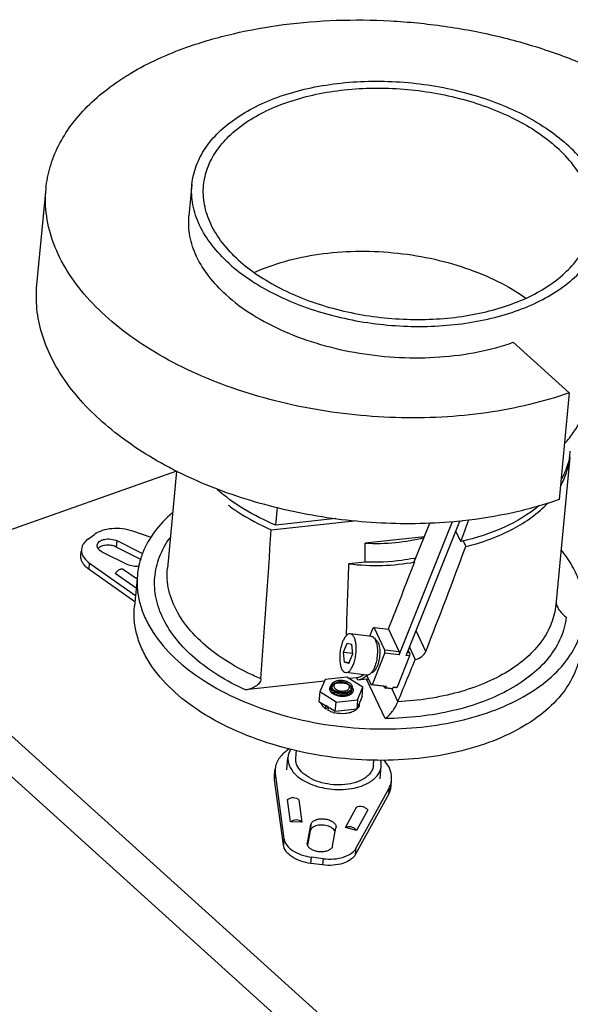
# Model space of a CAD drawing. Header units: millimetres. Extents: x -24622 to 57, y -1603 to 1112.
# Tile 202 of 219: x -197 to -126, y 584 to 710. Entities that reach past the tile are written whole.
import ezdxf

# ---------------------------------------------------------------- set-up
doc = ezdxf.new("R2010")
doc.units = ezdxf.units.MM
doc.layers.add('02___PRT_ALL_AXES', color=7, linetype='Continuous')

msp = doc.modelspace()

# ---------------------------------------------------------------- linework, layer by layer
at = {"color": 7, "linetype": 'Continuous'}
for p, q in [((-194.737, 676.41), (-193.569, 688.769)), ((-126.503, 662.582), (-133.668, 669.063)), ((-126.503, 662.582), (-127.797, 648.894)), ((-126.443, 654.294), (-128.231, 635.383)), ((-126.443, 654.293), (-126.426, 654.492)), ((-176.853, 652.531), (-216.964, 638.313)), ((-176.833, 652.523), (-178.009, 640.09)), ((-164.118, 645.6), (-163.903, 647.873)), ((-164.693, 645.009), (-154.079, 646.169)), ((-156.429, 646.44), (-164.118, 645.6)), ((-148.318, 628.993), (-141.486, 646.09)), ((-147.412, 628.886), (-140.525, 646.12)), ((-146.361, 640.907), (-144.378, 645.871)), ((-188.248, 643.747), (-187.363, 644.403)), ((-180.076, 644.018), (-182.442, 644.83)), ((-145.075, 644.126), (-152.661, 643.297)), ((-140.39, 643.498), (-141.031, 644.853)), ((-184.513, 642.783), (-184.437, 643.588)), ((-181.227, 641.988), (-184.437, 643.588)), ((-140.112, 643.578), (-139.771, 642.858)), ((-189.097, 641.719), (-189.045, 642.268)), ((-189.097, 641.461), (-189.097, 641.721)), ((-189.02, 642.526), (-189.021, 642.266)), ((-183.152, 640.562), (-186.361, 642.162)), ((-184.513, 642.783), (-181.373, 641.218)), ((-188.052, 639.926), (-187.976, 640.73)), ((-187.976, 640.73), (-182.107, 636.586)), ((-152.678, 640.874), (-154.743, 640.648)), ((-182.183, 635.781), (-188.052, 639.926)), ((-182.02, 637.503), (-184.691, 639.389)), ((-183.617, 639.934), (-181.905, 638.725)), ((-181.856, 639.236), (-182.237, 635.212)), ((-217.57, 636.293), (-143.049, 568.899)), ((-218.027, 631.465), (-143.506, 564.071)), ((-151.852, 631.34), (-154.569, 631.661)), ((-152.071, 631.366), (-151.649, 632.421)), ((-151.5, 632.476), (-151.649, 632.421)), ((-151.5, 632.476), (-149.689, 632.262)), ((-150.118, 629.555), (-151.5, 632.476)), ((-149.689, 632.262), (-148.307, 629.34)), ((-144.89, 629.418), (-146.142, 632.064)), ((-155.44, 629.328), (-154.976, 630.489)), ((-154.976, 630.489), (-154.399, 630.34)), ((-154.399, 630.34), (-154.285, 629.029)), ((-155.44, 629.328), (-154.3, 629.193)), ((-155.327, 628.017), (-155.44, 629.328)), ((-154.749, 627.868), (-154.285, 629.029)), ((-151.737, 625.185), (-150.129, 629.207)), ((-150.129, 629.207), (-150.118, 629.555)), ((-148.318, 628.993), (-150.129, 629.207)), ((-148.307, 629.34), (-150.118, 629.555)), ((-148.307, 629.34), (-148.318, 628.993)), ((-146.948, 629.18), (-147.279, 629.219)), ((-146.948, 629.18), (-147.136, 629.577)), ((-146.988, 629.947), (-146.249, 628.385)), ((-146.948, 629.18), (-146.959, 628.832)), ((-154.749, 627.868), (-155.327, 628.017)), ((-154.718, 627.945), (-155.327, 628.017)), ((-146.959, 628.832), (-148.567, 624.81)), ((-146.959, 628.832), (-147.412, 628.886)), ((-152.44, 626.374), (-155.157, 626.696)), ((-157.884, 625.574), (-168.01, 624.468)), ((-157.778, 625.822), (-158.469, 624.21)), ((-155.012, 626.124), (-157.778, 625.822)), ((-156.487, 625.327), (-156.583, 625.28)), ((-156.305, 625.406), (-156.384, 625.368)), ((-152.938, 624.814), (-155.012, 626.124)), ((-153.745, 626.026), (-154.694, 625.923)), ((-153.607, 625.734), (-153.745, 626.026)), ((-152.486, 625.857), (-153.607, 625.734)), ((-150.095, 620.8), (-152.486, 625.857)), ((-152.468, 626.361), (-151.886, 625.13)), ((-151.886, 625.13), (-151.737, 625.185)), ((-151.737, 625.185), (-149.925, 624.971)), ((-158.469, 624.21), (-158.584, 623.003)), ((-156.396, 622.9), (-158.469, 624.21)), ((-156.968, 624.417), (-156.929, 624.831)), ((-154.479, 624.192), (-154.44, 624.595)), ((-153.63, 623.202), (-152.938, 624.814)), ((-153.052, 623.607), (-152.938, 624.814)), ((-150.075, 624.916), (-151.886, 625.13)), ((-150.155, 624.715), (-150.26, 624.938)), ((-150.155, 624.715), (-150.006, 624.77)), ((-149.249, 624.608), (-150.155, 624.715)), ((-149.925, 624.971), (-150.075, 624.916)), ((-150.006, 624.77), (-149.925, 624.971)), ((-150.006, 624.77), (-149.1, 624.663)), ((-149.262, 624.602), (-148.475, 622.946)), ((-149.1, 624.663), (-149.249, 624.608)), ((-149.1, 624.663), (-149.019, 624.864)), ((-148.716, 624.755), (-149.028, 624.792)), ((-149.019, 624.864), (-148.567, 624.81)), ((-148.567, 624.81), (-148.716, 624.755)), ((-158.584, 623.003), (-157.726, 622.461)), ((-156.51, 621.693), (-156.396, 622.9)), ((-156.396, 622.9), (-153.63, 623.202)), ((-153.052, 623.607), (-153.744, 621.995)), ((-153.63, 623.202), (-153.744, 621.995)), ((-153.367, 622.667), (-153.342, 622.932)), ((-157.756, 622.064), (-157.722, 622.464)), ((-157.756, 622.064), (-157.4, 622.26)), ((-157.364, 622.237), (-157.721, 622.463)), ((-157.396, 621.837), (-157.363, 622.237)), ((-156.51, 621.693), (-157.204, 622.137)), ((-153.744, 621.995), (-156.51, 621.693)), ((-161.557, 615.728), (-161.465, 616.702)), ((-162.704, 614.213), (-162.552, 615.822)), ((-151.601, 614.787), (-151.534, 615.498)), ((-164.274, 613.549), (-164.198, 614.354)), ((-164.197, 614.357), (-164.185, 613.754)), ((-150.758, 613.083), (-150.606, 614.693)), ((-164.262, 612.949), (-164.273, 613.552)), ((-164.262, 612.949), (-164.185, 613.754)), ((-163.141, 604.587), (-164.262, 612.949)), ((-164.185, 613.754), (-163.065, 605.391)), ((-149.34, 612.137), (-149.264, 612.942)), ((-149.264, 612.942), (-149.277, 613.542)), ((-153.803, 604.203), (-149.596, 611.882)), ((-149.596, 611.882), (-149.672, 611.078)), ((-162.241, 607.541), (-162.625, 610.41)), ((-161.143, 610.389), (-160.758, 607.52)), ((-149.672, 611.078), (-153.88, 603.399)), ((-155.199, 606.807), (-153.756, 609.441)), ((-152.337, 609.09), (-153.78, 606.456)), ((-160.758, 607.52), (-162.241, 607.541)), ((-160.071, 604.867), (-159.624, 607.186)), ((-159.7, 606.381), (-160.048, 604.574)), ((-159.624, 607.186), (-159.7, 606.381)), ((-156.85, 604.453), (-156.404, 606.773)), ((-156.397, 606.828), (-156.404, 606.773)), ((-153.78, 606.456), (-155.199, 606.807)), ((-163.065, 605.391), (-163.141, 604.587)), ((-160.078, 604.812), (-160.071, 604.867)), ((-160.076, 604.811), (-160.071, 604.867)), ((-153.88, 603.399), (-153.803, 604.203)), ((-159.612, 602.211), (-159.535, 603.015)), ((-158.055, 602.825), (-159.535, 603.015)), ((-158.055, 602.825), (-158.131, 602.021)), ((-158.131, 602.021), (-159.612, 602.211))]:
    msp.add_line(p, q, dxfattribs=at)
for centre, radius, start, end in [((-135.035, 655.921), 8.707, 349.29719, 354.56293), ((-146.909, 708.936), 63.14, 275.709, 275.84884), ((-146.885, 708.708), 62.91, 275.84876, 276.11416), ((-705.736, 853.988), 603.26, 339.578626, 339.861656), ((-707.38, 851.367), 604.695, 338.466655, 339.82937), ((-187.238, 642.5), 1.806, 203.56718, 205.51224), ((-187.172, 642.532), 1.879, 205.51782, 208.02486), ((-171.378, 638.154), 10.542, 158.71596, 163.11675), ((-171.187, 638.082), 10.746, 158.24082, 158.72721), ((-171.777, 638.273), 10.125, 163.10382, 174.54235), ((-150.987, 664.03), 23.138, 281.32439, 282.12854), ((-153.584, 629.873), 2.455, 16.44002, 18.38184), ((-667.733, 838.645), 562.276, 337.44213, 338.0409), ((-152.749, 628.248), 2.406, 276.27284, 281.85203), ((-155.308, 625.088), 1.077, 296.21997, 298.94826), ((-154.245, 622.751), 0.881, 342.44464, 354.5321), ((-180.428, 585.761), 43.157, 57.44401, 57.71365), ((-155.657, 625.362), 3.937, 253.80193, 256.94632), ((-154.648, 623.018), 1.37, 312.73329, 317.47223), ((-152.17, 613.295), 2.936, 331.24314, 337.83869), ((-151.941, 612.383), 2.612, 348.02272, 354.59252), ((-158.658, 605.823), 1.244, 120.06746, 124.07406)]:
    msp.add_arc(centre, radius, start, end, dxfattribs=at)
at = {"color": 7, "linetype": 'Continuous', "extrusion": (0, 0, -1)}
for centre, major_axis, ratio, start_param, end_param in [((-81.159, 1414.196), (69.699, 796.305), 0.0201693, -2.9025124, -2.890069), ((-85.081, 1368.622), (68.71, 785.015), 0.0201693, -2.7924991, -2.7597913), ((-153.588, 644.065), (20.08, 53.101), 0.1390195, -4.705112, -4.5413955), ((-153.638, 627.249), (-1.348, -0.657), 0.7732294, -1.8227095, -1.136225)]:
    msp.add_ellipse(centre, major_axis=major_axis, ratio=ratio, start_param=start_param, end_param=end_param, dxfattribs=at)
at = {"color": 7, "linetype": 'Continuous'}
for points, start_tangent, end_tangent in [([(-175.515, 706.907), (-169.545, 708.646), (-163.111, 709.805), (-156.357, 710.357), (-149.434, 710.29), (-142.499, 709.605), (-135.706, 708.319), (-129.209, 706.459), (-123.153, 704.067)], (0.9425317, 0.3341167), (0.9098399, -0.4149595)), ([(-193.569, 688.768), (-193.032, 691.564), (-191.96, 694.273), (-190.367, 696.861), (-188.274, 699.295), (-185.706, 701.544), (-182.698, 703.579), (-175.515, 706.907)], (0.0941112, 0.9955617), (0.9425317, 0.3341167)), ([(-126.503, 662.582), (-131.607, 661.075), (-137.09, 660.03), (-142.845, 659.468), (-148.76, 659.4), (-154.719, 659.828), (-160.605, 660.742), (-166.304, 662.126), (-171.704, 663.952), (-176.699, 666.185), (-181.192, 668.78), (-185.095, 671.688), (-188.332, 674.851), (-190.839, 678.207), (-192.567, 681.691), (-193.483, 685.234), (-193.569, 688.768)], (-0.9425317, -0.3341167), (0.0941112, 0.9955617)), ([(-170.479, 675.137), (-172.703, 677.527), (-174.264, 680.065), (-175.118, 682.678), (-175.241, 685.295)], (-0.7416826, 0.670751), (0.0941073, 0.9955621)), ([(-140.628, 646.11), (-150.614, 645.872), (-160.69, 647.101), (-170.288, 649.727), (-178.868, 653.599), (-182.622, 655.937), (-185.946, 658.499), (-188.794, 661.25), (-191.124, 664.15), (-192.905, 667.159), (-194.111, 670.235), (-194.725, 673.333), (-194.737, 676.411)], (-0.9950399, -0.0994765), (0.0941491, 0.9955581)), ([(-170.479, 675.137), (-167.1, 672.604), (-163.02, 670.463), (-158.396, 668.796), (-153.405, 667.667), (-148.24, 667.12), (-143.098, 667.176), (-138.178, 667.831), (-133.668, 669.063)], (0.7416826, -0.670751), (0.9425317, 0.3341167)), ([(-127.579, 650.707), (-126.816, 652.467), (-126.443, 654.293)], (0.4859235, 0.8740014), (0.0943416, 0.9955399)), ([(-126.479, 654.304), (-126.875, 652.877), (-127.512, 651.496)], (-0.1856609, -0.9826139), (-0.4875021, -0.8731218)), ([(-164.118, 645.6), (-168.233, 647.69), (-171.623, 650.196)], (-0.9225463, 0.3858864), (-0.7430223, 0.6692667)), ([(-170.219, 648.177), (-168.973, 647.305), (-164.693, 645.009)], (0.8003635, -0.599515), (0.916135, -0.4008698)), ([(-130.407, 648.077), (-134.803, 645.35), (-140.39, 643.498)], (-0.7649764, -0.6440584), (-0.9755686, -0.219695)), ([(-127.797, 648.894), (-133.749, 647.2), (-140.185, 646.156)], (-0.9425317, -0.3341167), (-0.9943115, -0.1065117)), ([(-139.771, 642.858), (-136.561, 643.847), (-133.691, 645.132), (-129.229, 648.461)], (0.9705104, 0.2410594), (0.6814177, 0.7318947)), ([(-177.362, 647.182), (-179.654, 644.745), (-181.167, 642.065)], (-0.7576728, -0.6526346), (-0.3707035, -0.9287513)), ([(-185.124, 645.153), (-186.374, 644.901), (-187.363, 644.403)], (-0.9962473, -0.0865528), (-0.8035079, -0.5952942)), ([(-182.442, 644.83), (-183.76, 645.129), (-185.124, 645.153)], (-0.9458797, 0.3245174), (-0.9962473, -0.0865528)), ([(-166.012, 625.897), (-164.693, 645.009)], (0.0684509, 0.9976545), (0.069266, 0.9975982)), ([(-188.248, 643.747), (-188.791, 643.179), (-188.947, 642.86), (-189.021, 642.526)], (-0.8035079, -0.5952942), (-0.0955512, -0.9954245)), ([(-186.361, 642.162), (-186.651, 642.343), (-186.865, 642.557), (-186.989, 642.789), (-187.016, 643.028)], (-0.894939, 0.4461886), (0.0938178, 0.9955894)), ([(-187.016, 643.028), (-186.935, 643.275), (-186.742, 643.494), (-186.453, 643.668), (-186.089, 643.786), (-185.24, 643.82), (-184.437, 643.588)], (0.0938178, 0.9955894), (0.894939, -0.4461886)), ([(-184.513, 642.783), (-185.085, 642.977), (-185.716, 643.034), (-186.311, 642.943), (-186.778, 642.72)], (-0.894939, 0.4461886), (-0.8035079, -0.5952942)), ([(-168.01, 624.468), (-171.523, 626.363), (-174.502, 628.554), (-176.861, 630.979), (-178.529, 633.565), (-179.46, 636.238), (-179.625, 638.919), (-179.021, 641.531), (-177.663, 643.996)], (-0.9081309, 0.4186863), (0.5881023, 0.8087866)), ([(-152.661, 643.297), (-148.758, 643.386), (-145.087, 644.013)], (0.9989172, -0.0465227), (0.9691556, 0.2464498)), ([(-189.021, 642.266), (-189.005, 642.144), (-188.893, 641.778)], (0.0898468, -0.9959556), (0.3997437, -0.9166269)), ([(-188.831, 641.649), (-188.677, 641.404), (-187.976, 640.73)], (0.469698, -0.8828272), (0.8168735, -0.5768168)), ([(-186.778, 642.72), (-186.812, 642.695), (-186.901, 642.613)], (-0.8035079, -0.5952942), (-0.6943264, -0.7196602)), ([(-124.612, 633.823), (-124.643, 636.002), (-125.145, 638.19), (-126.109, 640.351), (-127.519, 642.448)], (0.0941424, 0.9955587), (-0.6206457, 0.7840912)), ([(-188.052, 639.926), (-188.471, 640.273), (-188.791, 640.653), (-189.002, 641.053), (-189.097, 641.461)], (-0.8168735, 0.5768168), (-0.0898468, 0.9959556)), ([(-181.578, 640.349), (-182.39, 640.335), (-183.152, 640.562)], (-0.9841841, -0.1771486), (-0.894939, 0.4461886)), ([(-154.743, 640.648), (-150.466, 640.443), (-146.352, 640.887)], (0.9924055, -0.1230098), (0.9817665, 0.1900911)), ([(-146.443, 641.343), (-147.944, 641.091), (-152.678, 640.874)], (-0.9805268, -0.1963852), (-0.9992327, 0.039167)), ([(-184.691, 639.389), (-184.433, 639.699), (-184.136, 639.913), (-183.988, 639.972), (-183.849, 639.996), (-183.618, 639.935)], (0.5466349, 0.8373711), (0.8190366, -0.5737413)), ([(-181.856, 639.236), (-181.869, 637.492), (-181.578, 635.737), (-180.989, 633.991), (-180.106, 632.272), (-177.5, 628.986), (-173.871, 626.018), (-169.373, 623.494), (-164.194, 621.519), (-158.553, 620.176), (-152.687, 619.523)], (-0.0941424, -0.9955587), (0.998738, -0.0502234)), ([(-172.007, 629.266), (-174.76, 631.742), (-176.721, 634.438), (-177.817, 637.255), (-178.027, 638.677), (-178.009, 640.09)], (-0.8003635, 0.599515), (0.0941233, 0.9955606)), ([(-128.231, 635.383), (-128.802, 632.994), (-130.041, 630.736), (-131.914, 628.671), (-134.371, 626.854), (-137.342, 625.337), (-140.747, 624.16), (-144.492, 623.356), (-148.474, 622.948)], (-0.0942728, -0.9955464), (-0.9987137, -0.0507042)), ([(-128.199, 635.743), (-128.048, 635.168), (-127.729, 634.621), (-126.875, 633.814)], (0.0611067, -0.9981312), (0.8454905, -0.5339904)), ([(-153.067, 615.5), (-158.933, 616.153), (-164.574, 617.495), (-169.753, 619.47), (-174.252, 621.995), (-177.881, 624.963), (-180.486, 628.248), (-181.369, 629.968), (-181.959, 631.714), (-182.249, 633.468), (-182.237, 635.213)], (-0.998738, 0.0502234), (0.0941679, 0.9955563)), ([(-152.687, 619.523), (-147.368, 619.552), (-142.253, 620.172), (-137.521, 621.363), (-133.337, 623.083), (-129.847, 625.272), (-127.173, 627.853), (-125.407, 630.737), (-124.886, 632.261), (-124.612, 633.823)], (0.998738, -0.0502234), (0.0941424, 0.9955587)), ([(-126.875, 633.814), (-127.584, 631.191), (-129.057, 628.727), (-131.249, 626.495), (-134.096, 624.562), (-137.512, 622.985), (-141.396, 621.812), (-145.632, 621.076), (-150.095, 620.8)], (-0.1181876, -0.9929913), (-0.999957, -0.0092708)), ([(-154.569, 631.661), (-154.828, 631.615), (-155.089, 631.42), (-155.336, 631.088), (-155.554, 630.639)], (-0.9930623, 0.1175895), (-0.37108, -0.9286009)), ([(-154.172, 627.718), (-153.983, 628.304), (-153.858, 628.954), (-153.805, 629.619), (-153.827, 630.253), (-153.925, 630.81), (-154.089, 631.249), (-154.193, 631.415), (-154.309, 631.54), (-154.569, 631.661)], (0.37108, 0.9286009), (-0.9930623, 0.1175895)), ([(-155.554, 630.639), (-155.743, 630.053), (-155.868, 629.403), (-155.921, 628.738), (-155.898, 628.104), (-155.801, 627.547), (-155.637, 627.108), (-155.533, 626.942), (-155.417, 626.817), (-155.157, 626.696)], (-0.37108, -0.9286009), (0.9930623, -0.1175895)), ([(-151.852, 631.34), (-151.801, 631.33), (-151.652, 631.264)], (0.9931049, -0.1172289), (0.833883, -0.5519413)), ([(-151.652, 631.264), (-151.583, 631.211), (-151.397, 630.973)], (0.833883, -0.5519413), (0.498082, -0.8671299)), ([(-151.23, 630.568), (-151.103, 629.853), (-151.101, 629.02), (-151.223, 628.167), (-151.455, 627.396)], (0.2833032, -0.9590304), (-0.37108, -0.9286009)), ([(-151.397, 630.973), (-151.358, 630.9), (-151.255, 630.647)], (0.498082, -0.8671299), (0.3156393, -0.9488793)), ([(-151.381, 630.926), (-151.286, 630.885), (-151.038, 630.603)], (0.9602272, -0.2792198), (0.481294, -0.8765592)), ([(-151.038, 630.603), (-150.845, 630.026), (-150.782, 629.264), (-150.856, 628.432), (-151.057, 627.657)], (0.481294, -0.8765592), (-0.3402897, -0.9403207)), ([(-166.012, 625.897), (-167.657, 626.64), (-172.007, 629.266)], (-0.922168, 0.3867897), (-0.8003635, 0.599515)), ([(-124.992, 629.799), (-125.266, 628.237), (-125.788, 626.713), (-127.553, 623.829), (-130.228, 621.248), (-133.718, 619.059), (-137.902, 617.34), (-142.634, 616.149), (-147.748, 615.528), (-153.067, 615.5)], (-0.0941679, -0.9955563), (-0.998738, 0.0502234)), ([(-146.249, 628.385), (-145.415, 628.745), (-144.89, 629.418)], (0.9875683, 0.1571904), (0.3670488, 0.9302017)), ([(-155.157, 626.696), (-154.898, 626.742), (-154.637, 626.937), (-154.39, 627.269), (-154.172, 627.718)], (0.9930623, -0.1175895), (0.37108, 0.9286009)), ([(-152, 626.54), (-152.221, 626.404), (-152.439, 626.374)], (-0.7592488, -0.6508005), (-0.9931049, 0.1172289)), ([(-151.71, 626.887), (-151.78, 626.784), (-152, 626.54)], (-0.5372871, -0.8433994), (-0.7592488, -0.6508005)), ([(-151.289, 627.156), (-151.433, 626.95), (-151.584, 626.797), (-151.892, 626.666)], (-0.5142503, -0.8576402), (-0.999572, -0.0292538)), ([(-151.455, 627.396), (-151.514, 627.256), (-151.71, 626.887)], (-0.37108, -0.9286009), (-0.5372871, -0.8433994)), ([(-151.057, 627.657), (-151.11, 627.519), (-151.289, 627.156)], (-0.3402897, -0.9403207), (-0.5142503, -0.8576402)), ([(-166.012, 625.897), (-166.241, 625.348), (-166.467, 625.109), (-166.738, 624.907), (-167.038, 624.742), (-167.355, 624.614), (-168.01, 624.468)], (-0.0684509, -0.9976545), (-0.9940844, -0.1086103)), ([(-154.626, 623.831), (-155.046, 623.676), (-155.545, 623.621), (-156.063, 623.674), (-156.538, 623.828), (-156.912, 624.065), (-157.141, 624.355), (-157.196, 624.664), (-157.071, 624.955), (-156.781, 625.192)], (-0.8748763, -0.4843465), (0.8748763, 0.4843465)), ([(-154.696, 624.302), (-155.074, 624.162), (-155.523, 624.113), (-155.989, 624.16), (-156.417, 624.299), (-156.754, 624.512), (-156.959, 624.773), (-157.009, 625.051), (-156.896, 625.313), (-156.636, 625.527)], (-0.8748763, -0.4843465), (0.8748763, 0.4843465)), ([(-156.583, 625.28), (-156.654, 625.236), (-156.824, 625.082)], (-0.8748763, -0.4843465), (-0.6178487, -0.786297)), ([(-156.781, 625.192), (-156.362, 625.348), (-155.863, 625.402), (-155.344, 625.349), (-154.87, 625.196), (-154.495, 624.959), (-154.267, 624.669), (-154.212, 624.36), (-154.337, 624.069), (-154.626, 623.831)], (0.8748763, 0.4843465), (-0.8748763, -0.4843465)), ([(-156.578, 625.209), (-156.61, 625.163), (-156.661, 625.015)], (-0.6160789, -0.7876844), (-0.113045, -0.9935899)), ([(-156.636, 625.527), (-156.258, 625.667), (-155.809, 625.716), (-155.342, 625.668), (-154.915, 625.53), (-154.578, 625.317), (-154.372, 625.056), (-154.323, 624.777), (-154.435, 624.515), (-154.696, 624.302)], (0.8748763, 0.4843465), (-0.8748763, -0.4843465)), ([(-156.384, 625.368), (-156.442, 625.333), (-156.578, 625.209)], (-0.8748763, -0.4843465), (-0.6160789, -0.7876844)), ([(-154.943, 625.276), (-155.246, 625.424), (-155.609, 625.5), (-155.979, 625.494), (-156.306, 625.406)], (-0.8251884, 0.5648576), (-0.9175911, -0.3975255)), ([(-154.671, 624.813), (-154.728, 625.057), (-154.943, 625.276)], (0.113045, 0.9935899), (-0.8251884, 0.5648576)), ([(-154.678, 625.086), (-154.782, 625.166)], (-0.7530264, 0.6579903), (-0.8253873, 0.5645669)), ([(-152.438, 626.314), (-152.97, 625.923), (-153.607, 625.734)], (-0.6860689, -0.7275366), (-0.9940844, -0.1086103)), ([(-156.979, 624.416), (-156.997, 624.471), (-157.011, 624.635)], (-0.3547796, 0.93495), (0.0938033, 0.9955907)), ([(-157.011, 624.635), (-156.999, 624.704), (-156.902, 624.897)], (0.0938033, 0.9955907), (0.6142144, 0.7891392)), ([(-155.13, 623.78), (-155.698, 623.737), (-156.267, 623.847), (-156.725, 624.09), (-156.979, 624.416)], (-0.9750725, -0.2218866), (-0.3547796, 0.93495)), ([(-156.929, 624.831), (-156.88, 624.578), (-156.692, 624.34)], (-0.0935791, -0.9956118), (0.7530264, -0.6579903)), ([(-156.824, 625.082), (-156.865, 625.023), (-156.929, 624.831)], (-0.6178487, -0.786297), (-0.0935791, -0.9956118)), ([(-154.616, 623.758), (-154.984, 623.988), (-155.459, 624.142), (-155.977, 624.195), (-156.476, 624.141), (-156.896, 623.985)], (-0.7583546, 0.6518422), (-0.8748763, -0.4843465)), ([(-156.692, 624.34), (-156.38, 624.143), (-155.984, 624.015), (-155.137, 624.016)], (0.7530264, -0.6579903), (0.9748186, 0.2229992)), ([(-156.661, 625.015), (-156.635, 624.835), (-156.519, 624.661), (-156.325, 624.512), (-156.069, 624.399), (-155.474, 624.323), (-154.947, 624.461)], (-0.113045, -0.9935899), (0.8748763, 0.4843465)), ([(-155.137, 624.016), (-155.055, 624.037), (-154.832, 624.122)], (0.9748186, 0.2229992), (0.8969423, 0.4421477)), ([(-154.761, 623.916), (-154.844, 623.875), (-155.13, 623.78)], (-0.8748763, -0.4843465), (-0.9750725, -0.2218866)), ([(-154.947, 624.461), (-154.754, 624.619), (-154.671, 624.813)], (0.8748763, 0.4843465), (0.113045, 0.9935899)), ([(-154.787, 624.146), (-154.69, 624.207), (-154.49, 624.43)], (0.8748763, 0.4843465), (0.4579138, 0.8889966)), ([(-154.648, 623.989), (-154.761, 623.916)], (-0.8011273, -0.598494), (-0.8748763, -0.4843465)), ([(-154.487, 624.844), (-154.522, 624.907), (-154.678, 625.086)], (-0.4274836, 0.9040231), (-0.7530264, 0.6579903)), ([(-154.464, 624.188), (-154.499, 624.135), (-154.648, 623.989)], (-0.5077239, -0.8615199), (-0.8011273, -0.598494)), ([(-154.49, 624.43), (-154.44, 624.595)], (0.4579138, 0.8889966), (0.0935791, 0.9956118)), ([(-154.44, 624.595), (-154.439, 624.657), (-154.487, 624.844)], (0.0935791, 0.9956118), (-0.4274836, 0.9040231)), ([(-154.397, 624.388), (-154.438, 624.236), (-154.464, 624.188)], (-0.0938033, -0.9955907), (-0.5077239, -0.8615199)), ([(-154.425, 624.597), (-154.409, 624.545), (-154.397, 624.388)], (0.3356103, -0.9420009), (-0.0938033, -0.9955907)), ([(-158.134, 622.444), (-158.197, 622.539), (-158.321, 622.832)], (-0.5826309, 0.8127369), (-0.2448538, 0.96956)), ([(-150.095, 620.8), (-149.635, 621.186), (-149.189, 621.7), (-148.476, 622.948)], (0.8244835, 0.5658861), (0.3754366, 0.9268481)), ([(-157.96, 622.24), (-158.008, 622.29), (-158.134, 622.444)], (-0.7093982, 0.7048079), (-0.5826309, 0.8127369)), ([(-157.756, 622.064), (-157.81, 622.106), (-157.96, 622.24)], (-0.7967339, 0.6043303), (-0.7093982, 0.7048079)), ([(-156.755, 621.581), (-156.925, 621.635), (-157.396, 621.837)], (-0.9602312, 0.2792061), (-0.8846567, 0.466243)), ([(-154.06, 621.768), (-154.589, 621.553), (-155.21, 621.437), (-156.546, 621.526)], (-0.8748763, -0.4843465), (-0.974103, 0.2261048)), ([(-153.749, 621.984), (-153.819, 621.926), (-154.06, 621.768)], (-0.752502, -0.6585899), (-0.8748763, -0.4843465)), ([(-153.404, 622.485), (-153.444, 622.382), (-153.638, 622.092)], (-0.301368, -0.9535079), (-0.6753469, -0.7375002)), ([(-162.38, 616.898), (-163.107, 616.355), (-163.661, 615.739), (-164.028, 615.067), (-164.197, 614.357)], (-0.849491, -0.5276032), (-0.0950283, -0.9954746)), ([(-162.18, 616.848), (-162.433, 616.347), (-162.552, 615.821)], (-0.5507887, -0.8346447), (-0.0939484, -0.9955771)), ([(-162.552, 615.821), (-162.528, 615.25), (-162.349, 614.678), (-162.021, 614.122), (-161.552, 613.595)], (-0.0939484, -0.9955771), (0.7260225, -0.687671)), ([(-152.987, 612.989), (-154.186, 612.52), (-155.604, 612.302), (-157.111, 612.355), (-158.57, 612.673), (-159.846, 613.229), (-160.823, 613.97), (-161.411, 614.829), (-161.541, 615.278), (-161.557, 615.727)], (-0.8748763, -0.4843465), (0.093876, 0.9955839)), ([(-150.605, 614.693), (-150.596, 614.894), (-150.684, 615.499)], (0.0939484, 0.9955771), (-0.2760379, 0.9611468)), ([(-149.277, 613.542), (-149.6, 614.543), (-150.287, 615.498)], (-0.1328238, 0.9911397), (-0.683773, 0.7296948)), ([(-151.601, 614.788), (-151.728, 614.277), (-152.008, 613.797), (-152.432, 613.363), (-152.987, 612.989)], (-0.093876, -0.9955839), (-0.8748763, -0.4843465)), ([(-152.072, 612.65), (-151.485, 613.085), (-151.038, 613.58), (-150.742, 614.121), (-150.605, 614.693)], (0.8511874, 0.5248619), (0.0939484, 0.9955771)), ([(-161.552, 613.595), (-160.718, 612.955), (-159.69, 612.423), (-157.248, 611.778)], (0.7260225, -0.687671), (0.9918734, -0.127229)), ([(-157.248, 611.778), (-154.413, 611.822), (-153.143, 612.146), (-152.072, 612.65)], (0.9918734, -0.127229), (0.8511874, 0.5248619)), ([(-149.451, 612.187), (-149.383, 612.373), (-149.264, 612.942)], (0.3765119, 0.9264118), (0.0940596, 0.9955666)), ([(-149.386, 611.841), (-149.435, 611.646), (-149.672, 611.078)], (-0.2074404, -0.9782477), (-0.4805114, -0.8769885)), ([(-162.625, 610.41), (-161.859, 610.668), (-161.143, 610.389)], (0.7725485, 0.6349558), (0.7046107, -0.7095941)), ([(-153.756, 609.441), (-153.416, 609.56), (-153.021, 609.534), (-152.639, 609.368), (-152.337, 609.09)], (0.84144, 0.5403505), (0.6061701, -0.795335)), ([(-160.758, 607.52), (-161.474, 607.799), (-162.241, 607.541)], (-0.7046107, 0.7095941), (-0.7725485, -0.6349558)), ([(-159.624, 607.186), (-159.438, 607.525), (-159.264, 607.667), (-159.043, 607.784), (-158.497, 607.925), (-157.88, 607.927), (-157.283, 607.791), (-156.793, 607.535), (-156.612, 607.373), (-156.482, 607.197), (-156.41, 607.013), (-156.396, 606.828)], (0.1889569, 0.9819854), (-0.0906038, -0.995887)), ([(-159.355, 606.853), (-159.587, 606.635), (-159.7, 606.381)], (-0.8279616, -0.5607848), (-0.1889569, -0.9819854)), ([(-156.685, 606.566), (-157.201, 606.922), (-157.909, 607.117), (-158.656, 607.109), (-159.281, 606.899)], (-0.6751102, 0.7377169), (-0.8651316, -0.5015448)), ([(-156.5, 606.261), (-156.531, 606.339), (-156.685, 606.566)], (-0.3072638, 0.9516244), (-0.6751102, 0.7377169)), ([(-153.78, 606.456), (-154.082, 606.734), (-154.464, 606.9), (-154.86, 606.926), (-155.199, 606.807)], (-0.6061701, 0.795335), (-0.84144, -0.5403505)), ([(-163.065, 605.391), (-163.037, 605.242), (-162.86, 604.797)], (0.1328238, -0.9911397), (0.4900232, -0.8717094)), ([(-162.031, 603.064), (-162.464, 603.406), (-162.8, 603.781), (-163.141, 604.587)], (-0.8295446, 0.5584405), (-0.1328238, 0.9911397)), ([(-162.86, 604.797), (-162.695, 604.548), (-161.955, 603.868)], (0.4900231, -0.8717094), (0.8295446, -0.5584405)), ([(-161.955, 603.868), (-160.848, 603.324), (-159.535, 603.015)], (0.8295446, -0.5584405), (0.9918734, -0.127229)), ([(-160.046, 604.561), (-160.065, 604.624), (-160.078, 604.812)], (-0.3263944, 0.9452337), (0.090782, 0.9958708)), ([(-159.863, 604.266), (-159.923, 604.337), (-160.046, 604.561)], (-0.6774433, 0.735575), (-0.3263944, 0.9452337)), ([(-156.85, 604.453), (-156.985, 604.173), (-157.262, 603.94), (-157.657, 603.777), (-158.129, 603.7), (-158.634, 603.717), (-159.122, 603.825), (-159.545, 604.014), (-159.863, 604.266)], (-0.1889569, -0.9819854), (-0.6774433, 0.735575)), ([(-155.432, 603.032), (-155.064, 603.17), (-154.176, 603.732)], (0.9512936, 0.3082864), (0.7284469, 0.6851023)), ([(-154.176, 603.732), (-154.065, 603.844), (-153.803, 604.203)], (0.7284469, 0.6851023), (0.4805114, 0.8769885)), ([(-159.612, 602.211), (-160.925, 602.519), (-162.031, 603.064)], (-0.9918734, 0.127229), (-0.8295446, 0.5584405)), ([(-158.055, 602.825), (-156.69, 602.79), (-155.432, 603.032)], (0.9918734, -0.127229), (0.9512936, 0.3082864)), ([(-153.88, 603.399), (-154.141, 603.039), (-154.726, 602.574), (-155.508, 602.227)], (-0.4805114, -0.8769885), (-0.9512936, -0.3082864)), ([(-155.508, 602.227), (-156.766, 601.985), (-158.131, 602.021)], (-0.9512936, -0.3082864), (-0.9918734, 0.127229))]:
    msp.add_spline(points, degree=3, dxfattribs=dict(at, start_tangent=start_tangent, end_tangent=end_tangent))
at = {"layer": '02___PRT_ALL_AXES', "color": 7, "linetype": 'Continuous'}
msp.add_line((-174.861, 689.319), (-175.241, 685.295), dxfattribs=at)
for points, start_tangent, end_tangent in [([(-174.861, 689.319), (-174.32, 691.68), (-173.163, 693.927), (-171.417, 696.003), (-169.124, 697.861), (-166.339, 699.456), (-163.128, 700.749), (-159.567, 701.71), (-155.741, 702.316), (-151.743, 702.553), (-147.667, 702.414), (-143.61, 701.904), (-139.669, 701.033), (-135.938, 699.824), (-132.506, 698.305), (-129.456, 696.513), (-126.859, 694.489)], (0.0941073, 0.9955621), (0.7416826, -0.670751)), ([(-173.368, 689.177), (-172.858, 691.406), (-171.766, 693.525), (-170.119, 695.484), (-167.956, 697.236), (-165.328, 698.741), (-162.298, 699.961), (-158.939, 700.867), (-155.33, 701.439), (-151.558, 701.662), (-147.713, 701.532), (-140.167, 700.229), (-136.648, 699.089), (-133.41, 697.656), (-130.532, 695.964), (-128.082, 694.055)], (0.0941057, 0.9955622), (0.7416826, -0.670751)), ([(-123.589, 684.472), (-123.706, 686.94), (-124.511, 689.406), (-125.984, 691.799), (-128.082, 694.055)], (0.0941057, 0.9955622), (-0.7416826, 0.670751)), ([(-122.096, 684.33), (-122.219, 686.947), (-123.073, 689.561), (-124.634, 692.098), (-126.859, 694.489)], (0.0941073, 0.9955621), (-0.7416826, 0.670751)), ([(-170.098, 679.16), (-172.323, 681.551), (-173.884, 684.088), (-174.738, 686.702), (-174.861, 689.319)], (-0.7416826, 0.670751), (0.0941073, 0.9955621)), ([(-168.875, 679.594), (-170.973, 681.85), (-172.446, 684.243), (-173.251, 686.709), (-173.368, 689.177)], (-0.7416826, 0.670751), (0.0941057, 0.9955622)), ([(-170.098, 679.16), (-167.501, 677.136), (-164.451, 675.344), (-161.019, 673.825), (-157.288, 672.616), (-153.348, 671.745), (-149.291, 671.235), (-145.214, 671.096), (-141.216, 671.333), (-137.39, 671.939), (-133.829, 672.9), (-130.618, 674.193), (-127.833, 675.788), (-125.54, 677.646), (-123.794, 679.722), (-122.637, 681.969), (-122.096, 684.33)], (0.7416826, -0.670751), (0.0941073, 0.9955621)), ([(-168.875, 679.594), (-166.425, 677.685), (-163.547, 675.993), (-160.309, 674.56), (-156.79, 673.42), (-149.245, 672.117), (-145.399, 671.987), (-141.627, 672.21), (-138.018, 672.782), (-134.659, 673.688), (-131.629, 674.908), (-129.001, 676.413), (-126.838, 678.165), (-125.191, 680.124), (-124.1, 682.243), (-123.589, 684.472)], (0.7416826, -0.670751), (0.0941057, 0.9955622)), ([(-166.891, 678.012), (-162.975, 679.437), (-158.591, 680.356), (-153.902, 680.733), (-149.085, 680.556), (-144.318, 679.83), (-139.782, 678.583), (-135.645, 676.862), (-132.062, 674.73)], (0.9093078, 0.4161242), (0.8157174, -0.5784506)), ([(-127.073, 656.092), (-125.937, 657.518), (-125.072, 659.022), (-124.487, 660.589), (-124.188, 662.201)], (0.6760499, 0.7368558), (0.0941073, 0.9955621))]:
    msp.add_spline(points, degree=3, dxfattribs=dict(at, start_tangent=start_tangent, end_tangent=end_tangent))

doc.saveas('drawing.dxf')
